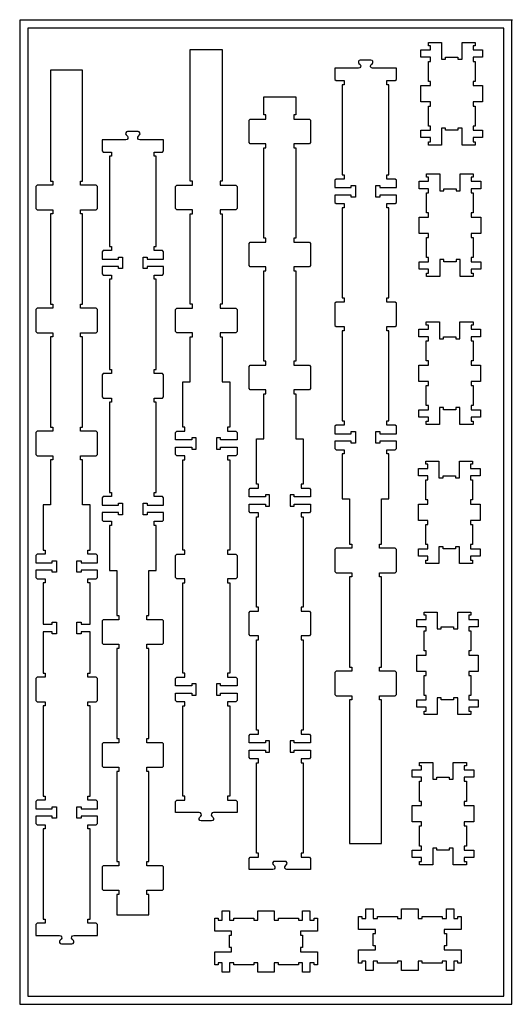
# Model space of a CAD drawing. Header units: inches. Extents: x -1745 to 48028, y -9858 to 20083.
# Tile 18 of 31: x 17639 to 18840, y 17673 to 20074. Entities that reach past the tile are written whole.
import ezdxf

# ---------------------------------------------------------------- set-up
doc = ezdxf.new("R2010")
doc.units = ezdxf.units.IN
doc.header["$MEASUREMENT"] = 0
doc.header["$PDMODE"] = 34

msp = doc.modelspace()

# ---------------------------------------------------------------- linework, layer by layer
for points in [[(17639.4, 17672.6), (18839.4, 17672.6), (18839.4, 20072.6), (17639.4, 20072.6)], [(17659.4, 17692.6), (18819.4, 17692.6), (18819.4, 20052.6), (17659.4, 20052.6)]]:
    msp.add_lwpolyline(points, close=True)
for points in [[(18078.1, 18128.3), (18081, 18131.2, 0.668179), (18077.3, 18140.2), (18019.4, 18140.2), (18019.4, 18167.2), (18022.4, 18170.2), (18042.4, 18170.2), (18042.4, 18180.2), (18037.4, 18180.2), (18037.4, 18400.2), (18042.4, 18400.2), (18042.4, 18410.2), (18022.4, 18410.2), (18019.4, 18413.2), (18019.4, 18431.2), (18059.4, 18431.2), (18059.4, 18426.2), (18069.4, 18426.2), (18069.4, 18454.2), (18059.4, 18454.2), (18059.4, 18449.2), (18019.4, 18449.2), (18019.4, 18467.2), (18022.4, 18470.2), (18042.4, 18470.2), (18042.4, 18480.2), (18037.4, 18480.2), (18037.4, 18700.2), (18042.4, 18700.2), (18042.4, 18710.2), (18022.4, 18710.2), (18019.4, 18713.2), (18019.4, 18767.2), (18022.4, 18770.2), (18042.4, 18770.2), (18042.4, 18780.2), (18037.4, 18780.2), (18037.4, 19000.2), (18042.4, 19000.2), (18042.4, 19010.2), (18022.4, 19010.2), (18019.4, 19013.2), (18019.4, 19031.2), (18059.4, 19031.2), (18059.4, 19026.2), (18069.4, 19026.2), (18069.4, 19054.2), (18059.4, 19054.2), (18059.4, 19049.2), (18019.4, 19049.2), (18019.4, 19067.2), (18022.4, 19070.2), (18042.4, 19070.2), (18042.4, 19080.2), (18037.4, 19080.2), (18037.4, 19190.2), (18055.4, 19190.2), (18055.4, 19300.2), (18060.4, 19300.2), (18060.4, 19310.2), (18022.4, 19310.2), (18019.4, 19313.2), (18019.4, 19367.2), (18022.4, 19370.2), (18060.4, 19370.2), (18060.4, 19380.2), (18055.4, 19380.2), (18055.4, 19600.2), (18060.4, 19600.2), (18060.4, 19610.2), (18022.4, 19610.2), (18019.4, 19613.2), (18019.4, 19667.2), (18022.4, 19670.2), (18060.4, 19670.2), (18060.4, 19680.2), (18055.4, 19680.2), (18055.4, 20001.1), (18133.4, 20001.1), (18133.4, 19680.2), (18128.4, 19680.2), (18128.4, 19670.2), (18166.4, 19670.2), (18169.4, 19667.2), (18169.4, 19613.2), (18166.4, 19610.2), (18128.4, 19610.2), (18128.4, 19600.2), (18133.4, 19600.2), (18133.4, 19380.2), (18128.4, 19380.2), (18128.4, 19370.2), (18166.4, 19370.2), (18169.4, 19367.2), (18169.4, 19313.2), (18166.4, 19310.2), (18128.4, 19310.2), (18128.4, 19300.2), (18133.4, 19300.2), (18133.4, 19190.2), (18151.4, 19190.2), (18151.4, 19080.2), (18146.4, 19080.2), (18146.4, 19070.2), (18166.4, 19070.2), (18169.4, 19067.2), (18169.4, 19049.2), (18129.4, 19049.2), (18129.4, 19054.2), (18119.4, 19054.2), (18119.4, 19026.2), (18129.4, 19026.2), (18129.4, 19031.2), (18169.4, 19031.2), (18169.4, 19013.2), (18166.4, 19010.2), (18146.4, 19010.2), (18146.4, 19000.2), (18151.4, 19000.2), (18151.4, 18780.2), (18146.4, 18780.2), (18146.4, 18770.2), (18166.4, 18770.2), (18169.4, 18767.2), (18169.4, 18713.2), (18166.4, 18710.2), (18146.4, 18710.2), (18146.4, 18700.2), (18151.4, 18700.2), (18151.4, 18480.2), (18146.4, 18480.2), (18146.4, 18470.2), (18166.4, 18470.2), (18169.4, 18467.2), (18169.4, 18449.2), (18129.4, 18449.2), (18129.4, 18454.2), (18119.4, 18454.2), (18119.4, 18426.2), (18129.4, 18426.2), (18129.4, 18431.2), (18169.4, 18431.2), (18169.4, 18413.2), (18166.4, 18410.2), (18146.4, 18410.2), (18146.4, 18400.2), (18151.4, 18400.2), (18151.4, 18180.2), (18146.4, 18180.2), (18146.4, 18170.2), (18166.4, 18170.2), (18169.4, 18167.2), (18169.4, 18140.2), (18111.6, 18140.2, 0.668179), (18107.8, 18131.2), (18110.8, 18128.3, -0.668179), (18107.4, 18120.2), (18081.5, 18120.2, -0.668179)], [(18557.8, 19955), (18499.9, 19955, -0.668179), (18496.2, 19964), (18499.2, 19966.9, 0.668179), (18495.8, 19975.1), (18469.8, 19975.1, 0.668179), (18466.5, 19966.9), (18469.4, 19964, -0.668179), (18465.7, 19955), (18407.8, 19955), (18407.8, 19928), (18410.8, 19925), (18430.8, 19925), (18430.8, 19915), (18425.8, 19915), (18425.8, 19695), (18430.8, 19695), (18430.8, 19685), (18410.8, 19685), (18407.8, 19682), (18407.8, 19664), (18447.8, 19664), (18447.8, 19669), (18457.8, 19669), (18457.8, 19641), (18447.8, 19641), (18447.8, 19646), (18407.8, 19646), (18407.8, 19628), (18410.8, 19625), (18430.8, 19625), (18430.8, 19615), (18425.8, 19615), (18425.8, 19395), (18430.8, 19395), (18430.8, 19385), (18410.8, 19385), (18407.8, 19382), (18407.8, 19328), (18410.8, 19325), (18430.8, 19325), (18430.8, 19315), (18425.8, 19315), (18425.8, 19095), (18430.8, 19095), (18430.8, 19085), (18410.8, 19085), (18407.8, 19082), (18407.8, 19064), (18447.8, 19064), (18447.8, 19069), (18457.8, 19069), (18457.8, 19041), (18447.8, 19041), (18447.8, 19046), (18407.8, 19046), (18407.8, 19028), (18410.8, 19025), (18430.8, 19025), (18430.8, 19015), (18425.8, 19015), (18425.8, 18905), (18443.8, 18905), (18443.8, 18795), (18448.8, 18795), (18448.8, 18785), (18410.8, 18785), (18407.8, 18782), (18407.8, 18728), (18410.8, 18725), (18448.8, 18725), (18448.8, 18715), (18443.8, 18715), (18443.8, 18495), (18448.8, 18495), (18448.8, 18485), (18410.8, 18485), (18407.8, 18482), (18407.8, 18428), (18410.8, 18425), (18448.8, 18425), (18448.8, 18415), (18443.8, 18415), (18443.8, 18065), (18521.8, 18065), (18521.8, 18415), (18516.8, 18415), (18516.8, 18425), (18554.8, 18425), (18557.8, 18428), (18557.8, 18482), (18554.8, 18485), (18516.8, 18485), (18516.8, 18495), (18521.8, 18495), (18521.8, 18715), (18516.8, 18715), (18516.8, 18725), (18554.8, 18725), (18557.8, 18728), (18557.8, 18782), (18554.8, 18785), (18516.8, 18785), (18516.8, 18795), (18521.8, 18795), (18521.8, 18905), (18539.8, 18905), (18539.8, 19015), (18534.8, 19015), (18534.8, 19025), (18554.8, 19025), (18557.8, 19028), (18557.8, 19046), (18517.8, 19046), (18517.8, 19041), (18507.8, 19041), (18507.8, 19069), (18517.8, 19069), (18517.8, 19064), (18557.8, 19064), (18557.8, 19082), (18554.8, 19085), (18534.8, 19085), (18534.8, 19095), (18539.8, 19095), (18539.8, 19315), (18534.8, 19315), (18534.8, 19325), (18554.8, 19325), (18557.8, 19328), (18557.8, 19382), (18554.8, 19385), (18534.8, 19385), (18534.8, 19395), (18539.8, 19395), (18539.8, 19615), (18534.8, 19615), (18534.8, 19625), (18554.8, 19625), (18557.8, 19628), (18557.8, 19646), (18517.8, 19646), (18517.8, 19641), (18507.8, 19641), (18507.8, 19669), (18517.8, 19669), (18517.8, 19664), (18557.8, 19664), (18557.8, 19682), (18554.8, 19685), (18534.8, 19685), (18534.8, 19695), (18539.8, 19695), (18539.8, 19915), (18534.8, 19915), (18534.8, 19925), (18554.8, 19925), (18557.8, 19928)], [(17701.9, 18180.2), (17701.9, 18170.2), (17681.9, 18170.2), (17678.9, 18167.2), (17678.9, 18149.2), (17718.9, 18149.2), (17718.9, 18154.2), (17728.9, 18154.2), (17728.9, 18126.2), (17718.9, 18126.2), (17718.9, 18131.2), (17678.9, 18131.2), (17678.9, 18113.2), (17681.9, 18110.2), (17701.9, 18110.2), (17701.9, 18100.2), (17696.9, 18100.2), (17696.9, 17880.2), (17701.9, 17880.2), (17701.9, 17870.2), (17681.9, 17870.2), (17678.9, 17867.2), (17678.9, 17840.2), (17736.8, 17840.2, -0.668179), (17740.5, 17831.2), (17737.6, 17828.2, 0.668179), (17741, 17820.1), (17766.9, 17820.1, 0.668179), (17770.3, 17828.2), (17767.3, 17831.2, -0.668179), (17771.1, 17840.2), (17828.9, 17840.2), (17828.9, 17867.2), (17825.9, 17870.2), (17805.9, 17870.2), (17805.9, 17880.2), (17810.9, 17880.2), (17810.9, 18100.2), (17805.9, 18100.2), (17805.9, 18110.2), (17825.9, 18110.2), (17828.9, 18113.2), (17828.9, 18131.2), (17788.9, 18131.2), (17788.9, 18126.2), (17778.9, 18126.2), (17778.9, 18154.2), (17788.9, 18154.2), (17788.9, 18149.2), (17828.9, 18149.2), (17828.9, 18167.2), (17825.9, 18170.2), (17805.9, 18170.2), (17805.9, 18180.2), (17810.9, 18180.2), (17810.9, 18281.2), (17810.9, 18299.2), (17810.9, 18400.2), (17805.9, 18400.2), (17805.9, 18410.2), (17825.9, 18410.2), (17828.9, 18413.2), (17828.9, 18467.2), (17825.9, 18470.2), (17805.9, 18470.2), (17805.9, 18480.2), (17810.9, 18480.2), (17810.9, 18581.2), (17788.9, 18581.2), (17788.9, 18576.2), (17778.9, 18576.2), (17778.9, 18604.2), (17788.9, 18604.2), (17788.9, 18599.2), (17810.9, 18599.2), (17810.9, 18700.2), (17805.9, 18700.2), (17805.9, 18710.2), (17825.9, 18710.2), (17828.9, 18713.2), (17828.9, 18731.2), (17788.9, 18731.2), (17788.9, 18726.2), (17778.9, 18726.2), (17778.9, 18754.2), (17788.9, 18754.2), (17788.9, 18749.2), (17828.9, 18749.2), (17828.9, 18767.2), (17825.9, 18770.2), (17805.9, 18770.2), (17805.9, 18780.2), (17810.9, 18780.2), (17810.9, 18890.2), (17792.9, 18890.2), (17792.9, 19000.2), (17787.9, 19000.2), (17787.9, 19010.2), (17825.9, 19010.2), (17828.9, 19013.2), (17828.9, 19067.2), (17825.9, 19070.2), (17787.9, 19070.2), (17787.9, 19080.2), (17792.9, 19080.2), (17792.9, 19300.2), (17787.9, 19300.2), (17787.9, 19310.2), (17825.9, 19310.2), (17828.9, 19313.2), (17828.9, 19367.2), (17825.9, 19370.2), (17787.9, 19370.2), (17787.9, 19380.2), (17792.9, 19380.2), (17792.9, 19600.2), (17787.9, 19600.2), (17787.9, 19610.2), (17825.9, 19610.2), (17828.9, 19613.2), (17828.9, 19667.2), (17825.9, 19670.2), (17787.9, 19670.2), (17787.9, 19680.2), (17792.9, 19680.2), (17792.9, 19950.2), (17714.9, 19950.2), (17714.9, 19680.2), (17719.9, 19680.2), (17719.9, 19670.2), (17681.9, 19670.2), (17678.9, 19667.2), (17678.9, 19613.2), (17681.9, 19610.2), (17719.9, 19610.2), (17719.9, 19600.2), (17714.9, 19600.2), (17714.9, 19380.2), (17719.9, 19380.2), (17719.9, 19370.2), (17681.9, 19370.2), (17678.9, 19367.2), (17678.9, 19313.2), (17681.9, 19310.2), (17719.9, 19310.2), (17719.9, 19300.2), (17714.9, 19300.2), (17714.9, 19080.2), (17719.9, 19080.2), (17719.9, 19070.2), (17681.9, 19070.2), (17678.9, 19067.2), (17678.9, 19013.2), (17681.9, 19010.2), (17719.9, 19010.2), (17719.9, 19000.2), (17714.9, 19000.2), (17714.9, 18890.2), (17696.9, 18890.2), (17696.9, 18780.2), (17701.9, 18780.2), (17701.9, 18770.2), (17681.9, 18770.2), (17678.9, 18767.2), (17678.9, 18749.2), (17718.9, 18749.2), (17718.9, 18754.2), (17728.9, 18754.2), (17728.9, 18726.2), (17718.9, 18726.2), (17718.9, 18731.2), (17678.9, 18731.2), (17678.9, 18713.2), (17681.9, 18710.2), (17701.9, 18710.2), (17701.9, 18700.2), (17696.9, 18700.2), (17696.9, 18599.2), (17718.9, 18599.2), (17718.9, 18604.2), (17728.9, 18604.2), (17728.9, 18576.2), (17718.9, 18576.2), (17718.9, 18581.2), (17696.9, 18581.2), (17696.9, 18480.2), (17701.9, 18480.2), (17701.9, 18470.2), (17681.9, 18470.2), (17678.9, 18467.2), (17678.9, 18413.2), (17681.9, 18410.2), (17701.9, 18410.2), (17701.9, 18400.2), (17696.9, 18400.2), (17696.9, 18299.2), (17696.9, 18281.2), (17696.9, 18180.2)], [(18307.7, 19831.2), (18345.7, 19831.2), (18348.7, 19828.2), (18348.7, 19774.2), (18345.7, 19771.2), (18307.7, 19771.2), (18307.7, 19761.2), (18312.7, 19761.2), (18312.7, 19541.2), (18307.7, 19541.2), (18307.7, 19531.2), (18345.7, 19531.2), (18348.7, 19528.2), (18348.7, 19474.2), (18345.7, 19471.2), (18307.7, 19471.2), (18307.7, 19461.2), (18312.7, 19461.2), (18312.7, 19241.2), (18307.7, 19241.2), (18307.7, 19231.2), (18345.7, 19231.2), (18348.7, 19228.2), (18348.7, 19174.2), (18345.7, 19171.2), (18307.7, 19171.2), (18307.7, 19161.2), (18312.7, 19161.2), (18312.7, 19051.2), (18330.7, 19051.2), (18330.7, 18941.2), (18325.7, 18941.2), (18325.7, 18931.2), (18345.7, 18931.2), (18348.7, 18928.2), (18348.7, 18910.2), (18308.7, 18910.2), (18308.7, 18915.2), (18298.7, 18915.2), (18298.7, 18887.2), (18308.7, 18887.2), (18308.7, 18892.2), (18348.7, 18892.2), (18348.7, 18874.2), (18345.7, 18871.2), (18325.7, 18871.2), (18325.7, 18861.2), (18330.7, 18861.2), (18330.7, 18641.2), (18325.7, 18641.2), (18325.7, 18631.2), (18345.7, 18631.2), (18348.7, 18628.2), (18348.7, 18574.2), (18345.7, 18571.2), (18325.7, 18571.2), (18325.7, 18561.2), (18330.7, 18561.2), (18330.7, 18341.2), (18325.7, 18341.2), (18325.7, 18331.2), (18345.7, 18331.2), (18348.7, 18328.2), (18348.7, 18310.2), (18308.7, 18310.2), (18308.7, 18315.2), (18298.7, 18315.2), (18298.7, 18287.2), (18308.7, 18287.2), (18308.7, 18292.2), (18348.7, 18292.2), (18348.7, 18274.2), (18345.7, 18271.2), (18325.7, 18271.2), (18325.7, 18261.2), (18330.7, 18261.2), (18330.7, 18041.2), (18325.7, 18041.2), (18325.7, 18031.2), (18345.7, 18031.2), (18348.7, 18028.2), (18348.7, 18001.2), (18290.8, 18001.2, -0.668179), (18287.1, 18010.2), (18290, 18013.1, 0.668179), (18286.6, 18021.2), (18260.7, 18021.2, 0.668179), (18257.3, 18013.1), (18260.3, 18010.2, -0.668179), (18256.5, 18001.2), (18198.7, 18001.2), (18198.7, 18028.2), (18201.7, 18031.2), (18221.7, 18031.2), (18221.7, 18041.2), (18216.7, 18041.2), (18216.7, 18261.2), (18221.7, 18261.2), (18221.7, 18271.2), (18201.7, 18271.2), (18198.7, 18274.2), (18198.7, 18292.2), (18238.7, 18292.2), (18238.7, 18287.2), (18248.7, 18287.2), (18248.7, 18315.2), (18238.7, 18315.2), (18238.7, 18310.2), (18198.7, 18310.2), (18198.7, 18328.2), (18201.7, 18331.2), (18221.7, 18331.2), (18221.7, 18341.2), (18216.7, 18341.2), (18216.7, 18561.2), (18221.7, 18561.2), (18221.7, 18571.2), (18201.7, 18571.2), (18198.7, 18574.2), (18198.7, 18628.2), (18201.7, 18631.2), (18221.7, 18631.2), (18221.7, 18641.2), (18216.7, 18641.2), (18216.7, 18861.2), (18221.7, 18861.2), (18221.7, 18871.2), (18201.7, 18871.2), (18198.7, 18874.2), (18198.7, 18892.2), (18238.7, 18892.2), (18238.7, 18887.2), (18248.7, 18887.2), (18248.7, 18915.2), (18238.7, 18915.2), (18238.7, 18910.2), (18198.7, 18910.2), (18198.7, 18928.2), (18201.7, 18931.2), (18221.7, 18931.2), (18221.7, 18941.2), (18216.7, 18941.2), (18216.7, 19051.2), (18234.7, 19051.2), (18234.7, 19161.2), (18239.7, 19161.2), (18239.7, 19171.2), (18201.7, 19171.2), (18198.7, 19174.2), (18198.7, 19228.2), (18201.7, 19231.2), (18239.7, 19231.2), (18239.7, 19241.2), (18234.7, 19241.2), (18234.7, 19461.2), (18239.7, 19461.2), (18239.7, 19471.2), (18201.7, 19471.2), (18198.7, 19474.2), (18198.7, 19528.2), (18201.7, 19531.2), (18239.7, 19531.2), (18239.7, 19541.2), (18234.7, 19541.2), (18234.7, 19761.2), (18239.7, 19761.2), (18239.7, 19771.2), (18201.7, 19771.2), (18198.7, 19774.2), (18198.7, 19828.2), (18201.7, 19831.2), (18239.7, 19831.2), (18239.7, 19841.2), (18234.7, 19841.2), (18234.7, 19885.2), (18312.7, 19885.2), (18312.7, 19841.2), (18307.7, 19841.2)], [(17863.3, 18910.5), (17843.3, 18910.5), (17840.3, 18907.5), (17840.3, 18889.5), (17880.3, 18889.5), (17880.3, 18894.5), (17890.3, 18894.5), (17890.3, 18866.5), (17880.3, 18866.5), (17880.3, 18871.5), (17840.3, 18871.5), (17840.3, 18853.5), (17843.3, 18850.5), (17863.3, 18850.5), (17863.3, 18840.5), (17858.3, 18840.5), (17858.3, 18730.5), (17876.3, 18730.5), (17876.3, 18620.5), (17881.3, 18620.5), (17881.3, 18610.5), (17843.3, 18610.5), (17840.3, 18607.5), (17840.3, 18553.5), (17843.3, 18550.5), (17881.3, 18550.5), (17881.3, 18540.5), (17876.3, 18540.5), (17876.3, 18320.5), (17881.3, 18320.5), (17881.3, 18310.5), (17843.3, 18310.5), (17840.3, 18307.5), (17840.3, 18253.5), (17843.3, 18250.5), (17881.3, 18250.5), (17881.3, 18240.5), (17876.3, 18240.5), (17876.3, 18020.5), (17881.3, 18020.5), (17881.3, 18010.5), (17843.3, 18010.5), (17840.3, 18007.5), (17840.3, 17953.5), (17843.3, 17950.5), (17881.3, 17950.5), (17881.3, 17940.5), (17876.3, 17940.5), (17876.3, 17890.5), (17954.3, 17890.5), (17954.3, 17940.5), (17949.3, 17940.5), (17949.3, 17950.5), (17987.3, 17950.5), (17990.3, 17953.5), (17990.3, 18007.5), (17987.3, 18010.5), (17949.3, 18010.5), (17949.3, 18020.5), (17954.3, 18020.5), (17954.3, 18240.5), (17949.3, 18240.5), (17949.3, 18250.5), (17987.3, 18250.5), (17990.3, 18253.5), (17990.3, 18307.5), (17987.3, 18310.5), (17949.3, 18310.5), (17949.3, 18320.5), (17954.3, 18320.5), (17954.3, 18540.5), (17949.3, 18540.5), (17949.3, 18550.5), (17987.3, 18550.5), (17990.3, 18553.5), (17990.3, 18607.5), (17987.3, 18610.5), (17949.3, 18610.5), (17949.3, 18620.5), (17954.3, 18620.5), (17954.3, 18730.5), (17972.3, 18730.5), (17972.3, 18840.5), (17967.3, 18840.5), (17967.3, 18850.5), (17987.3, 18850.5), (17990.3, 18853.5), (17990.3, 18871.5), (17950.3, 18871.5), (17950.3, 18866.5), (17940.3, 18866.5), (17940.3, 18894.5), (17950.3, 18894.5), (17950.3, 18889.5), (17990.3, 18889.5), (17990.3, 18907.5), (17987.3, 18910.5), (17967.3, 18910.5), (17967.3, 18920.5), (17972.3, 18920.5), (17972.3, 19140.5), (17967.3, 19140.5), (17967.3, 19150.5), (17987.3, 19150.5), (17990.3, 19153.5), (17990.3, 19207.5), (17987.3, 19210.5), (17967.3, 19210.5), (17967.3, 19220.5), (17972.3, 19220.5), (17972.3, 19440.5), (17967.3, 19440.5), (17967.3, 19450.5), (17987.3, 19450.5), (17990.3, 19453.5), (17990.3, 19471.5), (17950.3, 19471.5), (17950.3, 19466.5), (17940.3, 19466.5), (17940.3, 19494.5), (17950.3, 19494.5), (17950.3, 19489.5), (17990.3, 19489.5), (17990.3, 19507.5), (17987.3, 19510.5), (17967.3, 19510.5), (17967.3, 19520.5), (17972.3, 19520.5), (17972.3, 19740.5), (17967.3, 19740.5), (17967.3, 19750.5), (17987.3, 19750.5), (17990.3, 19753.5), (17990.3, 19780.5), (17932.4, 19780.5, -0.668179), (17928.7, 19789.5), (17931.6, 19792.5, 0.668179), (17928.2, 19800.6), (17902.3, 19800.6, 0.668179), (17898.9, 19792.5), (17901.9, 19789.5, -0.668179), (17898.1, 19780.5), (17840.3, 19780.5), (17840.3, 19753.5), (17843.3, 19750.5), (17863.3, 19750.5), (17863.3, 19740.5), (17858.3, 19740.5), (17858.3, 19520.5), (17863.3, 19520.5), (17863.3, 19510.5), (17843.3, 19510.5), (17840.3, 19507.5), (17840.3, 19489.5), (17880.3, 19489.5), (17880.3, 19494.5), (17890.3, 19494.5), (17890.3, 19466.5), (17880.3, 19466.5), (17880.3, 19471.5), (17840.3, 19471.5), (17840.3, 19453.5), (17843.3, 19450.5), (17863.3, 19450.5), (17863.3, 19440.5), (17858.3, 19440.5), (17858.3, 19220.5), (17863.3, 19220.5), (17863.3, 19210.5), (17843.3, 19210.5), (17840.3, 19207.5), (17840.3, 19153.5), (17843.3, 19150.5), (17863.3, 19150.5), (17863.3, 19140.5), (17858.3, 19140.5), (17858.3, 18920.5), (17863.3, 18920.5)]]:
    msp.add_lwpolyline(points, format="xyb", close=True)
for points in [[(18707.8, 19803.9), (18677.8, 19803.9), (18677.8, 19808.9), (18667.8, 19808.9), (18667.8, 19767.9), (18635.8, 19767.9), (18635.8, 19775.9), (18640.8, 19775.9), (18640.8, 19785.9), (18617.8, 19785.9), (18617.8, 19803.9), (18640.8, 19803.9), (18640.8, 19813.9), (18635.8, 19813.9), (18635.8, 19862.9), (18640.8, 19862.9), (18640.8, 19872.9), (18617.8, 19872.9), (18617.8, 19912.9), (18640.8, 19912.9), (18640.8, 19922.9), (18635.8, 19922.9), (18635.8, 19971.9), (18640.8, 19971.9), (18640.8, 19981.9), (18617.8, 19981.9), (18617.8, 19999.9), (18640.8, 19999.9), (18640.8, 20009.9), (18635.8, 20009.9), (18635.8, 20017.9), (18667.8, 20017.9), (18667.8, 19976.9), (18677.8, 19976.9), (18677.8, 19981.9), (18707.8, 19981.9), (18707.8, 19976.9), (18717.8, 19976.9), (18717.8, 20017.9), (18749.8, 20017.9), (18749.8, 20009.9), (18744.8, 20009.9), (18744.8, 19999.9), (18767.8, 19999.9), (18767.8, 19981.9), (18744.8, 19981.9), (18744.8, 19971.9), (18749.8, 19971.9), (18749.8, 19922.9), (18744.8, 19922.9), (18744.8, 19912.9), (18767.8, 19912.9), (18767.8, 19872.9), (18744.8, 19872.9), (18744.8, 19862.9), (18749.8, 19862.9), (18749.8, 19813.9), (18744.8, 19813.9), (18744.8, 19803.9), (18767.8, 19803.9), (18767.8, 19785.9), (18744.8, 19785.9), (18744.8, 19775.9), (18749.8, 19775.9), (18749.8, 19767.9), (18717.8, 19767.9), (18717.8, 19808.9), (18707.8, 19808.9), (18707.8, 19803.9)], [(18703.4, 19483.4), (18673.4, 19483.4), (18673.4, 19488.4), (18663.4, 19488.4), (18663.4, 19447.4), (18631.4, 19447.4), (18631.4, 19455.4), (18636.4, 19455.4), (18636.4, 19465.4), (18613.4, 19465.4), (18613.4, 19483.4), (18636.4, 19483.4), (18636.4, 19493.4), (18631.4, 19493.4), (18631.4, 19542.4), (18636.4, 19542.4), (18636.4, 19552.4), (18613.4, 19552.4), (18613.4, 19592.4), (18636.4, 19592.4), (18636.4, 19602.4), (18631.4, 19602.4), (18631.4, 19651.4), (18636.4, 19651.4), (18636.4, 19661.4), (18613.4, 19661.4), (18613.4, 19679.4), (18636.4, 19679.4), (18636.4, 19689.4), (18631.4, 19689.4), (18631.4, 19697.4), (18663.4, 19697.4), (18663.4, 19656.4), (18673.4, 19656.4), (18673.4, 19661.4), (18703.4, 19661.4), (18703.4, 19656.4), (18713.4, 19656.4), (18713.4, 19697.4), (18745.4, 19697.4), (18745.4, 19689.4), (18740.4, 19689.4), (18740.4, 19679.4), (18763.4, 19679.4), (18763.4, 19661.4), (18740.4, 19661.4), (18740.4, 19651.4), (18745.4, 19651.4), (18745.4, 19602.4), (18740.4, 19602.4), (18740.4, 19592.4), (18763.4, 19592.4), (18763.4, 19552.4), (18740.4, 19552.4), (18740.4, 19542.4), (18745.4, 19542.4), (18745.4, 19493.4), (18740.4, 19493.4), (18740.4, 19483.4), (18763.4, 19483.4), (18763.4, 19465.4), (18740.4, 19465.4), (18740.4, 19455.4), (18745.4, 19455.4), (18745.4, 19447.4), (18713.4, 19447.4), (18713.4, 19488.4), (18703.4, 19488.4), (18703.4, 19483.4)], [(18702.8, 19122.5), (18672.8, 19122.5), (18672.8, 19127.5), (18662.8, 19127.5), (18662.8, 19086.5), (18630.8, 19086.5), (18630.8, 19094.5), (18635.8, 19094.5), (18635.8, 19104.5), (18612.8, 19104.5), (18612.8, 19122.5), (18635.8, 19122.5), (18635.8, 19132.5), (18630.8, 19132.5), (18630.8, 19181.5), (18635.8, 19181.5), (18635.8, 19191.5), (18612.8, 19191.5), (18612.8, 19231.5), (18635.8, 19231.5), (18635.8, 19241.5), (18630.8, 19241.5), (18630.8, 19290.5), (18635.8, 19290.5), (18635.8, 19300.5), (18612.8, 19300.5), (18612.8, 19318.5), (18635.8, 19318.5), (18635.8, 19328.5), (18630.8, 19328.5), (18630.8, 19336.5), (18662.8, 19336.5), (18662.8, 19295.5), (18672.8, 19295.5), (18672.8, 19300.5), (18702.8, 19300.5), (18702.8, 19295.5), (18712.8, 19295.5), (18712.8, 19336.5), (18744.8, 19336.5), (18744.8, 19328.5), (18739.8, 19328.5), (18739.8, 19318.5), (18762.8, 19318.5), (18762.8, 19300.5), (18739.8, 19300.5), (18739.8, 19290.5), (18744.8, 19290.5), (18744.8, 19241.5), (18739.8, 19241.5), (18739.8, 19231.5), (18762.8, 19231.5), (18762.8, 19191.5), (18739.8, 19191.5), (18739.8, 19181.5), (18744.8, 19181.5), (18744.8, 19132.5), (18739.8, 19132.5), (18739.8, 19122.5), (18762.8, 19122.5), (18762.8, 19104.5), (18739.8, 19104.5), (18739.8, 19094.5), (18744.8, 19094.5), (18744.8, 19086.5), (18712.8, 19086.5), (18712.8, 19127.5), (18702.8, 19127.5), (18702.8, 19122.5)], [(18701.7, 18783.4), (18671.7, 18783.4), (18671.7, 18788.4), (18661.7, 18788.4), (18661.7, 18747.4), (18629.7, 18747.4), (18629.7, 18755.4), (18634.7, 18755.4), (18634.7, 18765.4), (18611.7, 18765.4), (18611.7, 18783.4), (18634.7, 18783.4), (18634.7, 18793.4), (18629.7, 18793.4), (18629.7, 18842.4), (18634.7, 18842.4), (18634.7, 18852.4), (18611.7, 18852.4), (18611.7, 18892.4), (18634.7, 18892.4), (18634.7, 18902.4), (18629.7, 18902.4), (18629.7, 18951.4), (18634.7, 18951.4), (18634.7, 18961.4), (18611.7, 18961.4), (18611.7, 18979.4), (18634.7, 18979.4), (18634.7, 18989.4), (18629.7, 18989.4), (18629.7, 18997.4), (18661.7, 18997.4), (18661.7, 18956.4), (18671.7, 18956.4), (18671.7, 18961.4), (18701.7, 18961.4), (18701.7, 18956.4), (18711.7, 18956.4), (18711.7, 18997.4), (18743.7, 18997.4), (18743.7, 18989.4), (18738.7, 18989.4), (18738.7, 18979.4), (18761.7, 18979.4), (18761.7, 18961.4), (18738.7, 18961.4), (18738.7, 18951.4), (18743.7, 18951.4), (18743.7, 18902.4), (18738.7, 18902.4), (18738.7, 18892.4), (18761.7, 18892.4), (18761.7, 18852.4), (18738.7, 18852.4), (18738.7, 18842.4), (18743.7, 18842.4), (18743.7, 18793.4), (18738.7, 18793.4), (18738.7, 18783.4), (18761.7, 18783.4), (18761.7, 18765.4), (18738.7, 18765.4), (18738.7, 18755.4), (18743.7, 18755.4), (18743.7, 18747.4), (18711.7, 18747.4), (18711.7, 18788.4), (18701.7, 18788.4), (18701.7, 18783.4)], [(18697.3, 18415.2), (18667.3, 18415.2), (18667.3, 18420.2), (18657.3, 18420.2), (18657.3, 18379.2), (18625.3, 18379.2), (18625.3, 18387.2), (18630.3, 18387.2), (18630.3, 18397.2), (18607.3, 18397.2), (18607.3, 18415.2), (18630.3, 18415.2), (18630.3, 18425.2), (18625.3, 18425.2), (18625.3, 18474.2), (18630.3, 18474.2), (18630.3, 18484.2), (18607.3, 18484.2), (18607.3, 18524.2), (18630.3, 18524.2), (18630.3, 18534.2), (18625.3, 18534.2), (18625.3, 18583.2), (18630.3, 18583.2), (18630.3, 18593.2), (18607.3, 18593.2), (18607.3, 18611.2), (18630.3, 18611.2), (18630.3, 18621.2), (18625.3, 18621.2), (18625.3, 18629.2), (18657.3, 18629.2), (18657.3, 18588.2), (18667.3, 18588.2), (18667.3, 18593.2), (18697.3, 18593.2), (18697.3, 18588.2), (18707.3, 18588.2), (18707.3, 18629.2), (18739.3, 18629.2), (18739.3, 18621.2), (18734.3, 18621.2), (18734.3, 18611.2), (18757.3, 18611.2), (18757.3, 18593.2), (18734.3, 18593.2), (18734.3, 18583.2), (18739.3, 18583.2), (18739.3, 18534.2), (18734.3, 18534.2), (18734.3, 18524.2), (18757.3, 18524.2), (18757.3, 18484.2), (18734.3, 18484.2), (18734.3, 18474.2), (18739.3, 18474.2), (18739.3, 18425.2), (18734.3, 18425.2), (18734.3, 18415.2), (18757.3, 18415.2), (18757.3, 18397.2), (18734.3, 18397.2), (18734.3, 18387.2), (18739.3, 18387.2), (18739.3, 18379.2), (18707.3, 18379.2), (18707.3, 18420.2), (18697.3, 18420.2), (18697.3, 18415.2)], [(18686.4, 18048.4), (18656.4, 18048.4), (18656.4, 18053.4), (18646.4, 18053.4), (18646.4, 18012.4), (18614.4, 18012.4), (18614.4, 18020.4), (18619.4, 18020.4), (18619.4, 18030.4), (18596.4, 18030.4), (18596.4, 18048.4), (18619.4, 18048.4), (18619.4, 18058.4), (18614.4, 18058.4), (18614.4, 18107.4), (18619.4, 18107.4), (18619.4, 18117.4), (18596.4, 18117.4), (18596.4, 18157.4), (18619.4, 18157.4), (18619.4, 18167.4), (18614.4, 18167.4), (18614.4, 18216.4), (18619.4, 18216.4), (18619.4, 18226.4), (18596.4, 18226.4), (18596.4, 18244.4), (18619.4, 18244.4), (18619.4, 18254.4), (18614.4, 18254.4), (18614.4, 18262.4), (18646.4, 18262.4), (18646.4, 18221.4), (18656.4, 18221.4), (18656.4, 18226.4), (18686.4, 18226.4), (18686.4, 18221.4), (18696.4, 18221.4), (18696.4, 18262.4), (18728.4, 18262.4), (18728.4, 18254.4), (18723.4, 18254.4), (18723.4, 18244.4), (18746.4, 18244.4), (18746.4, 18226.4), (18723.4, 18226.4), (18723.4, 18216.4), (18728.4, 18216.4), (18728.4, 18167.4), (18723.4, 18167.4), (18723.4, 18157.4), (18746.4, 18157.4), (18746.4, 18117.4), (18723.4, 18117.4), (18723.4, 18107.4), (18728.4, 18107.4), (18728.4, 18058.4), (18723.4, 18058.4), (18723.4, 18048.4), (18746.4, 18048.4), (18746.4, 18030.4), (18723.4, 18030.4), (18723.4, 18020.4), (18728.4, 18020.4), (18728.4, 18012.4), (18696.4, 18012.4), (18696.4, 18053.4), (18686.4, 18053.4), (18686.4, 18048.4)], [(18151.1, 17810.9), (18151.1, 17840.9), (18156.1, 17840.9), (18156.1, 17850.9), (18115.1, 17850.9), (18115.1, 17882.9), (18123.1, 17882.9), (18123.1, 17877.9), (18133.1, 17877.9), (18133.1, 17900.9), (18151.1, 17900.9), (18151.1, 17877.9), (18161.1, 17877.9), (18161.1, 17882.9), (18210.1, 17882.9), (18210.1, 17877.9), (18220.1, 17877.9), (18220.1, 17900.9), (18260.1, 17900.9), (18260.1, 17877.9), (18270.1, 17877.9), (18270.1, 17882.9), (18319.1, 17882.9), (18319.1, 17877.9), (18329.1, 17877.9), (18329.1, 17900.9), (18347.1, 17900.9), (18347.1, 17877.9), (18357.1, 17877.9), (18357.1, 17882.9), (18365.1, 17882.9), (18365.1, 17850.9), (18324.1, 17850.9), (18324.1, 17840.9), (18329.1, 17840.9), (18329.1, 17810.9), (18324.1, 17810.9), (18324.1, 17800.9), (18365.1, 17800.9), (18365.1, 17768.9), (18357.1, 17768.9), (18357.1, 17773.9), (18347.1, 17773.9), (18347.1, 17750.9), (18329.1, 17750.9), (18329.1, 17773.9), (18319.1, 17773.9), (18319.1, 17768.9), (18270.1, 17768.9), (18270.1, 17773.9), (18260.1, 17773.9), (18260.1, 17750.9), (18220.1, 17750.9), (18220.1, 17773.9), (18210.1, 17773.9), (18210.1, 17768.9), (18161.1, 17768.9), (18161.1, 17773.9), (18151.1, 17773.9), (18151.1, 17750.9), (18133.1, 17750.9), (18133.1, 17773.9), (18123.1, 17773.9), (18123.1, 17768.9), (18115.1, 17768.9), (18115.1, 17800.9), (18156.1, 17800.9), (18156.1, 17810.9), (18151.1, 17810.9)], [(18501.6, 17815), (18501.6, 17845), (18506.6, 17845), (18506.6, 17855), (18465.6, 17855), (18465.6, 17887), (18473.6, 17887), (18473.6, 17882), (18483.6, 17882), (18483.6, 17905), (18501.6, 17905), (18501.6, 17882), (18511.6, 17882), (18511.6, 17887), (18560.6, 17887), (18560.6, 17882), (18570.6, 17882), (18570.6, 17905), (18610.6, 17905), (18610.6, 17882), (18620.6, 17882), (18620.6, 17887), (18669.6, 17887), (18669.6, 17882), (18679.6, 17882), (18679.6, 17905), (18697.6, 17905), (18697.6, 17882), (18707.6, 17882), (18707.6, 17887), (18715.6, 17887), (18715.6, 17855), (18674.6, 17855), (18674.6, 17845), (18679.6, 17845), (18679.6, 17815), (18674.6, 17815), (18674.6, 17805), (18715.6, 17805), (18715.6, 17773), (18707.6, 17773), (18707.6, 17778), (18697.6, 17778), (18697.6, 17755), (18679.6, 17755), (18679.6, 17778), (18669.6, 17778), (18669.6, 17773), (18620.6, 17773), (18620.6, 17778), (18610.6, 17778), (18610.6, 17755), (18570.6, 17755), (18570.6, 17778), (18560.6, 17778), (18560.6, 17773), (18511.6, 17773), (18511.6, 17778), (18501.6, 17778), (18501.6, 17755), (18483.6, 17755), (18483.6, 17778), (18473.6, 17778), (18473.6, 17773), (18465.6, 17773), (18465.6, 17805), (18506.6, 17805), (18506.6, 17815), (18501.6, 17815)]]:
    msp.add_lwpolyline(points)
msp.add_point((18839.4, 20072.6))

doc.saveas('drawing.dxf')
